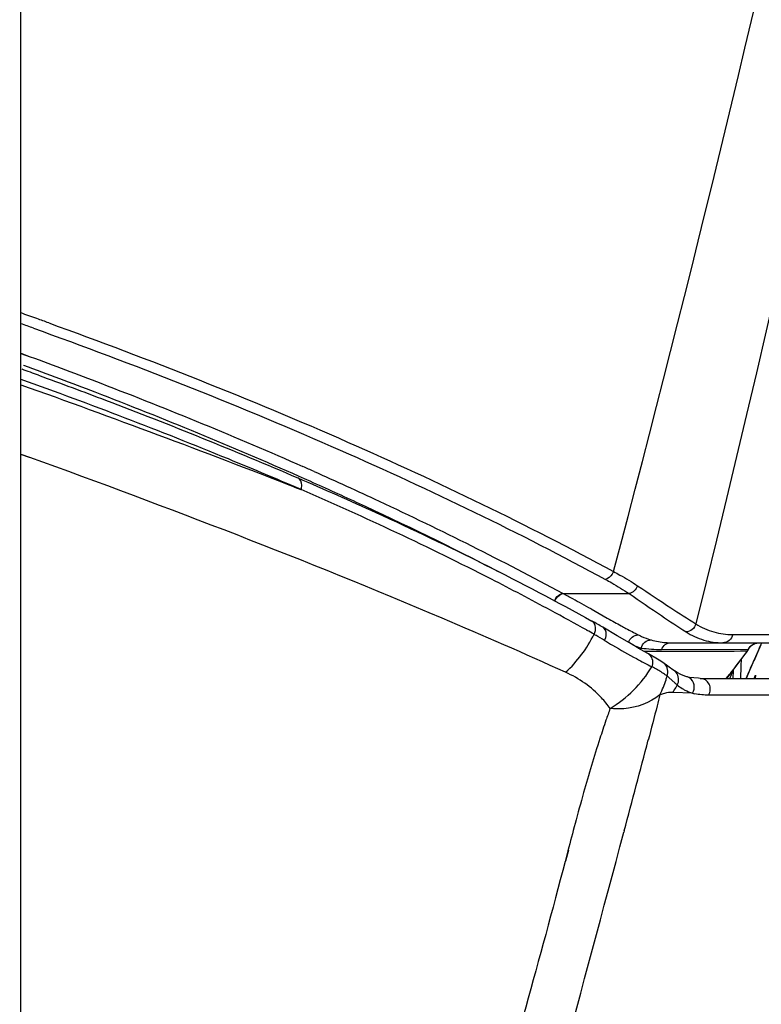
# Model space of a CAD drawing. Header units: millimetres. Extents: x 0 to 420, y 0 to 297.
# Tile 95 of 117: x 330.89 to 335.05, y 154.37 to 159.91. Entities that reach past the tile are written whole.
import ezdxf

# ---------------------------------------------------------------- set-up
doc = ezdxf.new("R2010")
doc.units = ezdxf.units.MM
doc.header["$LTSCALE"] = 23.1
doc.header["$PDMODE"] = 3
doc.header["$PDSIZE"] = 0.3125
doc.layers.get('0').update_dxf_attribs({"linetype": 'CONTINUOUS'})
doc.layers.get('Defpoints').update_dxf_attribs({"linetype": 'CONTINUOUS'})
doc.layers.add('06___PRT_ALL_SURFS', color=7, linetype='CONTINUOUS')
doc.layers.add('DIM_PILOTEES', color=7, linetype='CONTINUOUS')
doc.styles.get("Standard").update_dxf_attribs({"font": 'txt', "width": 0.7})
doc.dimstyles.new('DIMSTYLE_2', dxfattribs={"dimtxt": 2.5, "dimasz": 3.5, "dimexe": 2, "dimexo": 0, "dimtad": 1, "dimdec": 0, "dimlfac": 5, "dimdsep": 46, "dimtxsty": 'Standard', "dimblk": '_FILLED', "dimblk1": '_FILLED', "dimblk2": '_FILLED', "dimcen": 0.09, "dimazin": 2, "dimtp": 0.8, "dimtm": 0.8, "dimtfac": 1, "dimtdec": 0, "dimtofl": 0, "dimtmove": 0, "dimatfit": 3, "dimldrblk": '_FILLED', "dimfxl": 0, "dimtolj": 1, "dimarcsym": 0})
doc.dimstyles.new('DIMSTYLE_7', dxfattribs={"dimtxt": 2.5, "dimasz": 3.5, "dimexe": 2, "dimexo": 0, "dimgap": 2.5, "dimtad": 1, "dimdsep": 46, "dimtxsty": 'Standard', "dimblk": '_FILLED', "dimblk1": '_FILLED', "dimblk2": '_FILLED', "dimcen": 0.09, "dimazin": 2, "dimtp": 0.5, "dimtm": 0.5, "dimtfac": 1, "dimtofl": 0, "dimtmove": 0, "dimatfit": 3, "dimldrblk": '_FILLED', "dimfxl": 0, "dimtolj": 1, "dimarcsym": 0})

# ---------------------------------------------------------------- blocks, each defined once
blk = doc.blocks.new('_FILLED')
at = {"color": 0, "linetype": 'ByBlock'}
blk.add_solid([(0, 0), (-1, 0.1429), (-1, -0.1429)], dxfattribs=at)
blk = doc.blocks.new('*D5')
at = {"layer": 'DIM_PILOTEES', "color": 2, "linetype": 'Continuous'}
for p, q in [((332.4692, 242.223), (398.3912, 242.2232)), ((396.3912, 242.2232), (396.3913, 177.074)), ((396.3915, 111.9248), (396.3913, 177.074)), ((339.0076, 111.9246), (398.3915, 111.9248))]:
    blk.add_line(p, q, dxfattribs=at)
at = {"layer": 'DIM_PILOTEES', "color": 2, "linetype": 'Continuous', "xscale": 3.5, "yscale": 3.5, "zscale": 3.5}
for p, rotation in [((396.3912, 242.2232), 90.00015233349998), ((396.3915, 111.9248), 270.0001523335)]:
    blk.add_blockref('_FILLED', p, dxfattribs=dict(at, rotation=rotation))
at = {"layer": 'DIM_PILOTEES', "color": 2, "linetype": 'Continuous', "insert": (393.2663, 177.074), "char_height": 2.5, "width": 7.767857, "attachment_point": 2, "rotation": 90, "line_spacing_factor": 0.9}
blk.add_mtext('{\\ftxt;\\W0.0001;\\H0.0001;\\~}{\\ftxt;\\W2.0714285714;\\H2.5; }{\\ftxt;\\W0.0001;\\H0.0001;\\~}', dxfattribs=at)
blk = doc.blocks.new('*D14')
at = {"layer": 'Defpoints', "color": 0, "linetype": 'Continuous'}
for p in [(271.7552, 241.48), (318.6655, 194.5697), (271.7552, 147.6594), (365.5757, 147.6594)]:
    blk.add_point(p, dxfattribs=at)
at = {"layer": 'DIM_PILOTEES', "color": 0, "linetype": 'Continuous', "lineweight": -2}
for p, q in [((271.7552, 147.6594), (270.341, 146.2452)), ((365.5757, 147.6594), (366.99, 146.2452))]:
    blk.add_line(p, q, dxfattribs=at)
blk.add_arc((318.6655, 194.5697), 66.3412, 318.023138, 221.976862, dxfattribs=at)
at = {"layer": 'DIM_PILOTEES', "color": 0, "linetype": 'Continuous', "lineweight": -2, "xscale": 3.5, "yscale": 3.5, "zscale": 3.5}
for p, rotation in [((271.7552, 147.6594), 313.4884311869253), ((365.5757, 147.6594), 226.5115688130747)]:
    blk.add_blockref('_FILLED', p, dxfattribs=dict(at, rotation=rotation))
at = {"layer": 'DIM_PILOTEES', "color": 0, "linetype": 'Continuous', "insert": (323.275, 266.5968), "char_height": 2.5, "width": 14.285714, "attachment_point": 2, "rotation": 356.3382, "line_spacing_factor": 0.9}
blk.add_mtext('\\A1;{\\ftxt;\\W0.0001;\\H0.0001;\\~}{\\ftxt;\\W3.1428571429;\\H2.5; }{\\ftxt;\\W0.0001;\\H0.0001;\\~}{\\ftxt;\\W0.0001;\\H0.0001;\\~}{\\ftxt;\\W0.6666666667;\\H2.5; }{\\ftxt;\\W0.0001;\\H0.0001;\\~}', dxfattribs=at)

msp = doc.modelspace()

# ---------------------------------------------------------------- linework, layer by layer
at = {"color": 7, "linetype": 'Continuous'}
for p, q in [((330.892, 124.9635), (330.892, 195.1195)), ((330.9403, 157.4466), (330.892, 157.4642)), ((330.9424, 157.4467), (330.8936, 157.4643)), ((332.4665, 157.2665), (332.4284, 157.2826)), ((332.4665, 157.2665), (332.4288, 157.2828)), ((332.4295, 157.281), (332.4665, 157.2666)), ((332.4296, 157.2803), (332.4662, 157.2659)), ((334.1019, 156.5269), (334.1017, 156.527)), ((334.2424, 156.4443), (334.1618, 156.4923)), ((334.8923, 156.4512), (335.3325, 156.4514)), ((334.8368, 156.4051), (335.2767, 156.4051)), ((335.0511, 156.3938), (335.0317, 156.3499)), ((335.0417, 156.4051), (335.282, 156.4051)), ((335.0531, 156.4023), (335.0511, 156.3938)), ((334.4194, 156.3422), (334.3751, 156.3675)), ((334.4287, 156.3369), (334.4193, 156.3423)), ((334.4927, 156.3677), (334.9794, 156.3688)), ((334.8596, 156.2051), (334.9742, 156.356)), ((334.9729, 156.357), (334.9742, 156.356)), ((334.9794, 156.3688), (334.9813, 156.368)), ((335.0317, 156.3499), (335.0122, 156.306)), ((334.5125, 156.2846), (334.5073, 156.2883)), ((334.508, 156.2879), (334.5073, 156.2883)), ((334.9374, 156.2051), (334.9408, 156.2729)), ((334.9408, 156.2729), (334.9427, 156.3146)), ((334.9408, 156.2729), (334.9427, 156.3146)), ((334.5327, 156.2101), (334.5251, 156.217)), ((334.5794, 156.2374), (334.5647, 156.2466)), ((334.6346, 156.2143), (334.6345, 156.2143)), ((334.8575, 156.2052), (334.8737, 156.2267)), ((334.8575, 156.2051), (334.8738, 156.2266)), ((334.8754, 156.2051), (334.8958, 156.2498)), ((334.8958, 156.2498), (334.8938, 156.2051)), ((334.9926, 156.262), (334.9673, 156.2051)), ((335.0122, 156.2051), (335.0203, 156.2233)), ((335.0203, 156.2233), (335.0191, 156.2051)), ((334.5682, 156.178), (334.5327, 156.2101)), ((334.7099, 156.2051), (335.1393, 156.2051)), ((334.5565, 156.1259), (334.5642, 156.1382)), ((334.6656, 156.1221), (334.5568, 156.1257)), ((334.8978, 156.1101), (334.7566, 156.1106)), ((334.9693, 156.11), (334.8978, 156.1101)), ((335.1133, 156.1099), (334.9693, 156.11)), ((334.2824, 155.3476), (334.2803, 155.3397)), ((334.2828, 155.3482), (334.2807, 155.3403)), ((333.9701, 155.2383), (333.9528, 155.177)), ((333.9664, 155.236), (333.9585, 155.2057)), ((333.9585, 155.2057), (333.9506, 155.1754))]:
    msp.add_line(p, q, dxfattribs=at)
for points in [[(334.3751, 156.3675), (334.3119, 156.4038), (334.2424, 156.4443)], [(334.9813, 156.368), (334.9834, 156.3722), (334.9865, 156.3772), (334.9901, 156.3819), (334.9943, 156.3863), (334.9989, 156.3904), (335.0039, 156.394), (335.0093, 156.3972), (335.0151, 156.3999), (335.0211, 156.402), (335.0274, 156.4037), (335.034, 156.4047), (335.0406, 156.4051), (335.0417, 156.4051)], [(334.508, 156.2879), (334.4878, 156.3017), (334.4599, 156.3188), (334.4287, 156.3369)], [(334.5647, 156.2466), (334.5565, 156.2523), (334.5356, 156.2675), (334.5125, 156.2846)], [(334.6346, 156.2143), (334.6225, 156.218), (334.6006, 156.2265), (334.5794, 156.2374)], [(334.7099, 156.2051), (334.6998, 156.2053), (334.6741, 156.207), (334.6498, 156.2107), (334.6345, 156.2143)]]:
    msp.add_lwpolyline(points, dxfattribs=at)
for centre, radius, start, end in [((320.712, 129.6764), 30.0458, 69.99241, 70.18091), ((312.2896, 105.7008), 55.372, 68.6711, 70.36857), ((326.524, 142.9981), 15.4475, 60.74275, 61.60878), ((333.0962, 154.7165), 2.071, 59.0273, 60.9474), ((326.7441, 143.3929), 14.9954, 60.56573, 60.73933), ((335.6072, 159.0038), 2.9564, 239.6488, 239.855), ((335.8051, 159.0943), 3.1349, 238.6153, 239.5699), ((336.3192, 159.9677), 4.1483, 239.5571, 241.6846), ((287.5805, 177.3633), 51.8958, 336.00797, 336.16721), ((335.458, -90.4468), 246.8043, 90.112607, 90.246399), ((348.1827, 146.1955), 16.666, 142.43095, 142.99409), ((334.9234, 156.3918), 0.0605, 324.8353, 333.3718), ((334.9265, 156.3927), 0.0602, 322.4565, 335.7521), ((334.923, 156.3921), 0.061, 333.3688, 335.4916), ((334.9226, 156.3923), 0.0615, 335.4913, 337.6015), ((335.0316, 156.3433), 0.0581, 144.0945, 153.9666), ((336.4835, 160.2758), 4.4975, 241.7035, 242.3367), ((338.2921, 163.7278), 8.3946, 242.34227, 242.67245), ((334.1936, 155.779), 0.5486, 61.3391, 63.5104), ((287.2436, 177.513), 52.2644, 335.93992, 336.06099), ((333.9843, 156.3648), 0.5593, 342.5203, 344.7349), ((334.5317, 156.1981), 0.0586, 43.3927, 55.742), ((333.9963, 156.3609), 0.5467, 338.0315, 342.5309), ((334.7572, 156.391), 0.285, 231.75, 233.1748), ((334.7517, 156.3832), 0.2754, 233.1233, 240.5115), ((334.0134, 156.354), 0.5282, 332.7889, 338.03), ((334.5709, 155.8759), 0.252, 104.3199, 110.2946), ((334.7384, 156.3603), 0.249, 240.5858, 242.6312), ((334.7421, 156.3681), 0.2576, 242.6929, 252.7213), ((334.7596, 156.4765), 0.3666, 255.1406, 257.482), ((339.6375, 154.0906), 5.7716, 160.3074, 161.00456), ((230.9272, 182.9763), 106.9845, 345.034103, 345.316773), ((347.2477, 151.8583), 13.7035, 164.31685, 165.07172), ((365.0672, 147.1042), 32.1463, 165.06602, 165.3471), ((-1893.2465, 751.325), 2305.8784, 344.8856807, 345.0211076)]:
    msp.add_arc(centre, radius, start, end, dxfattribs=at)
for points, knots in [([(332.4288, 157.2828), (332.3057, 157.3356), (331.7984, 157.5484), (331.2845, 157.7451), (330.8929, 157.8859)], [0, 0, 0, 0, 0.243511, 1, 1, 1, 1]), ([(330.992, 157.9089), (331.1177, 157.8631), (331.6075, 157.681), (332.0923, 157.4855), (332.4492, 157.3316)], [0, 0, 0, 0, 0.256154, 1, 1, 1, 1]), ([(333.9537, 156.2391), (333.7233, 156.3435), (332.7322, 156.7769), (331.7217, 157.1649), (330.9424, 157.4467)], [0, 0, 0, 0, 0.233811, 1, 1, 1, 1]), ([(332.4491, 157.3316), (332.5956, 157.2686), (333.1558, 157.0203), (333.705, 156.7465), (334.1016, 156.5269)], [0, 0, 0, 0, 0.260234, 1, 1, 1, 1]), ([(333.8691, 156.5876), (333.7587, 156.6472), (333.2988, 156.8889), (332.8279, 157.1095), (332.4665, 157.2666)], [0, 0, 0, 0, 0.241415, 1, 1, 1, 1]), ([(334.1132, 156.4528), (334.1169, 156.4595), (334.1266, 156.4835), (334.118, 156.5176), (334.1018, 156.5268)], [0, 0, 0, 0, 0.290827, 1, 1, 1, 1]), ([(334.9845, 156.3774), (334.9909, 156.3863), (335.0088, 156.4005), (335.0309, 156.4051), (335.0417, 156.4051)], [0, 0, 0, 0, 0.501987, 1, 1, 1, 1]), ([(334.4274, 156.3363), (334.4261, 156.3374), (334.4235, 156.3394), (334.4207, 156.3411), (334.4192, 156.3419)], [0, 0, 0, 0, 0.503403, 1, 1, 1, 1]), ([(334.2035, 156.0354), (334.1887, 156.0567), (334.1209, 156.1413), (334.0286, 156.2051), (333.9537, 156.239)], [0, 0, 0, 0, 0.239381, 1, 1, 1, 1]), ([(334.5239, 156.2176), (334.519, 156.2209), (334.4979, 156.2371), (334.4749, 156.2506), (334.4568, 156.2604)], [0, 0, 0, 0, 0.223569, 1, 1, 1, 1]), ([(334.6493, 156.2079), (334.647, 156.2093), (334.6422, 156.2118), (334.6372, 156.2136), (334.6346, 156.2143)], [0, 0, 0, 0, 0.50029, 1, 1, 1, 1]), ([(334.581, 156.1671), (334.5789, 156.1688), (334.5745, 156.1725), (334.5703, 156.1762), (334.5681, 156.1782)], [0, 0, 0, 0, 0.487918, 1, 1, 1, 1]), ([(334.6656, 156.1221), (334.6747, 156.1353), (334.6827, 156.17), (334.6626, 156.1997), (334.6493, 156.2079)], [0, 0, 0, 0, 0.505897, 1, 1, 1, 1]), ([(334.7566, 156.1106), (334.7681, 156.1278), (334.7728, 156.1776), (334.73, 156.2051), (334.71, 156.2051)], [0, 0, 0, 0, 0.509082, 1, 1, 1, 1]), ([(334.4831, 156.1124), (334.4269, 156.0667), (334.3271, 156.0303), (334.229, 156.0326), (334.2035, 156.0355)], [0, 0, 0, 0, 0.738527, 1, 1, 1, 1]), ([(334.4831, 156.1124), (334.478, 156.0919), (334.4566, 156.0072), (334.4346, 155.9226), (334.4178, 155.8584)], [0, 0, 0, 0, 0.241298, 1, 1, 1, 1]), ([(334.1802, 155.9692), (334.1685, 155.935), (334.1235, 155.8004), (334.083, 155.6644), (334.0543, 155.5626)], [0, 0, 0, 0, 0.25513, 1, 1, 1, 1]), ([(333.9506, 155.1754), (333.8073, 154.6286), (333.517, 153.6019), (333.0318, 151.7995), (332.6886, 150.5444), (332.478, 149.7729)], [0, 0, 0, 0, 0.302852, 0.571576, 1, 1, 1, 1])]:
    msp.add_open_spline(points, degree=3, knots=knots, dxfattribs=at)
for points in [[(332.4707, 157.2913), (332.4707, 157.3065), (332.4632, 157.3256), (332.4492, 157.3316)], [(332.4665, 157.2665), (332.4692, 157.2745), (332.4707, 157.2829), (332.4707, 157.2913)], [(334.182, 156.4526), (334.182, 156.4674), (334.1746, 156.4846), (334.162, 156.4922)], [(333.9537, 156.2391), (334.0192, 156.2992), (334.0735, 156.3732), (334.1134, 156.4527)], [(334.1725, 156.4181), (334.156, 156.4281), (334.1392, 156.4376), (334.1226, 156.4473)], [(334.1725, 156.4181), (334.1784, 156.4285), (334.182, 156.4407), (334.182, 156.4526)], [(334.4384, 156.2701), (334.4475, 156.2905), (334.4443, 156.3217), (334.4274, 156.3363)], [(334.2035, 156.0355), (334.2979, 156.0931), (334.3814, 156.1752), (334.4383, 156.2701)], [(334.5239, 156.2176), (334.534, 156.2394), (334.5272, 156.2735), (334.508, 156.2879)], [(334.5808, 156.1672), (334.5931, 156.1876), (334.5906, 156.2211), (334.5742, 156.2384)], [(334.5642, 156.1382), (334.57, 156.1477), (334.5759, 156.1572), (334.5806, 156.1672)], [(334.5565, 156.1259), (334.5404, 156.1264), (334.5241, 156.1241), (334.5086, 156.1201)], [(334.7566, 156.1106), (334.7309, 156.1105), (334.7051, 156.113), (334.6801, 156.1186)]]:
    msp.add_open_spline(points, degree=3, dxfattribs=at)
at = {"layer": '06___PRT_ALL_SURFS', "color": 7, "linetype": 'Continuous'}
for p, q in [((330.9625, 158.1735), (331.0113, 158.1562)), ((330.9629, 158.1736), (331.0113, 158.1562)), ((330.892, 158.0322), (330.9443, 158.0134)), ((330.8926, 158.0324), (330.9443, 158.0134)), ((330.9061, 157.9666), (330.9077, 157.966)), ((330.9061, 157.9666), (330.9076, 157.966)), ((332.4535, 157.3418), (332.4979, 157.3226)), ((332.4541, 157.342), (332.4979, 157.3226)), ((333.9353, 156.6831), (333.9376, 156.6818)), ((333.9376, 156.6818), (334.3099, 156.6818)), ((334.0961, 156.595), (334.1872, 156.5442)), ((334.5455, 156.4051), (334.8368, 156.4051)), ((334.3615, 156.3753), (334.3783, 156.3754)), ((334.3615, 156.3753), (334.3783, 156.3754))]:
    msp.add_line(p, q, dxfattribs=at)
for centre, radius, start, end in [((224.201, 185.9887), 113.8262, 345.144418, 355.431269), ((320.5622, 129.2112), 30.8304, 70.24647, 70.42255), ((320.6682, 129.5065), 30.5167, 70.11267, 70.2464), ((320.5859, 129.3442), 30.6402, 70.20395, 70.34329), ((323.2072, 136.4093), 22.9427, 65.99786, 66.16741), ((329.564, 148.5312), 9.2499, 61.38986, 61.78191), ((327.6613, 145.0453), 13.2213, 60.87613, 61.38472), ((344.4836, 175.0029), 21.1362, 240.84698, 240.97437), ((338.9044, 164.9524), 9.641, 240.98597, 241.24385), ((334.4938, 156.7646), 0.4059, 246.2983, 253.465), ((334.4903, 157.186), 0.8183, 262.1292, 270.1659)]:
    msp.add_arc(centre, radius, start, end, dxfattribs=at)
for points, knots in [([(337.8843, 176.9071), (337.7634, 175.1889), (337.1364, 168.3304), (335.9275, 161.5235), (334.6853, 156.5112)], [0, 0, 0, 0, 0.250129, 1, 1, 1, 1]), ([(331.0113, 158.1562), (331.5766, 157.9516), (332.6506, 157.5268), (333.6915, 157.0247), (334.1776, 156.7612)], [0, 0, 0, 0, 0.520927, 1, 1, 1, 1]), ([(331.0491, 158.2032), (331.6157, 157.9982), (332.6921, 157.5726), (333.7353, 157.0695), (334.2225, 156.8056)], [0, 0, 0, 0, 0.52093, 1, 1, 1, 1]), ([(330.9443, 158.0134), (331.0771, 157.9646), (331.5929, 157.7705), (332.1029, 157.5612), (332.4776, 157.3957)], [0, 0, 0, 0, 0.256758, 1, 1, 1, 1]), ([(330.9077, 157.966), (331.0416, 157.9167), (331.5619, 157.7208), (332.0763, 157.5093), (332.4541, 157.342)], [0, 0, 0, 0, 0.256842, 1, 1, 1, 1]), ([(332.4979, 157.3226), (332.591, 157.2811), (332.9533, 157.1168), (333.3112, 156.9424), (333.5742, 156.8064)], [0, 0, 0, 0, 0.256063, 1, 1, 1, 1]), ([(332.5396, 157.3682), (332.6618, 157.3137), (333.1335, 157.0987), (333.5974, 156.8666), (333.9353, 156.6831)], [0, 0, 0, 0, 0.258108, 1, 1, 1, 1]), ([(334.2225, 156.8056), (334.2206, 156.8002), (334.2112, 156.7809), (334.1928, 156.7652), (334.1776, 156.7612)], [0, 0, 0, 0, 0.265742, 1, 1, 1, 1]), ([(334.2225, 156.8056), (334.2345, 156.7991), (334.2805, 156.7739), (334.3254, 156.7467), (334.3578, 156.7253)], [0, 0, 0, 0, 0.258934, 1, 1, 1, 1]), ([(334.1776, 156.7612), (334.1893, 156.7549), (334.2343, 156.7299), (334.2782, 156.703), (334.3099, 156.6818)], [0, 0, 0, 0, 0.258868, 1, 1, 1, 1]), ([(334.3578, 156.7253), (334.3538, 156.7146), (334.3409, 156.6954), (334.3205, 156.684), (334.3099, 156.6818)], [0, 0, 0, 0, 0.514227, 1, 1, 1, 1]), ([(334.3578, 156.7253), (334.4201, 156.6843), (334.5285, 156.6119), (334.6376, 156.5403), (334.6853, 156.5112)], [0, 0, 0, 0, 0.571403, 1, 1, 1, 1]), ([(333.8911, 156.6409), (333.8932, 156.646), (333.9027, 156.6644), (333.9205, 156.6793), (333.9353, 156.6831)], [0, 0, 0, 0, 0.266043, 1, 1, 1, 1]), ([(333.8934, 156.6397), (333.8954, 156.6448), (333.905, 156.6632), (333.9229, 156.678), (333.9376, 156.6818)], [0, 0, 0, 0, 0.265961, 1, 1, 1, 1]), ([(334.3099, 156.6818), (334.3708, 156.6406), (334.4768, 156.5677), (334.5834, 156.4955), (334.63, 156.4661)], [0, 0, 0, 0, 0.571686, 1, 1, 1, 1]), ([(334.2663, 156.5004), (334.275, 156.4956), (334.3066, 156.4783), (334.3384, 156.4614), (334.3617, 156.4496)], [0, 0, 0, 0, 0.276135, 1, 1, 1, 1]), ([(334.6853, 156.5112), (334.6818, 156.499), (334.6673, 156.4766), (334.6424, 156.4667), (334.63, 156.4661)], [0, 0, 0, 0, 0.5052, 1, 1, 1, 1]), ([(334.6853, 156.5112), (334.7165, 156.4918), (334.7835, 156.4612), (334.8565, 156.4512), (334.8923, 156.4512)], [0, 0, 0, 0, 0.506061, 1, 1, 1, 1]), ([(334.3071, 156.4065), (334.3108, 156.4182), (334.3253, 156.4397), (334.3497, 156.4491), (334.3617, 156.4496)], [0, 0, 0, 0, 0.506005, 1, 1, 1, 1]), ([(334.3617, 156.4496), (334.3675, 156.4467), (334.3908, 156.4355), (334.4151, 156.4265), (334.4336, 156.4211)], [0, 0, 0, 0, 0.253349, 1, 1, 1, 1]), ([(334.63, 156.4661), (334.6612, 156.4465), (334.7279, 156.4154), (334.801, 156.4051), (334.8368, 156.4051)], [0, 0, 0, 0, 0.506661, 1, 1, 1, 1]), ([(334.8923, 156.4512), (334.8895, 156.4386), (334.8756, 156.4147), (334.8494, 156.4051), (334.8368, 156.4051)], [0, 0, 0, 0, 0.507707, 1, 1, 1, 1]), ([(334.3783, 156.3754), (334.3815, 156.3878), (334.3956, 156.4109), (334.4212, 156.4208), (334.4336, 156.4211)], [0, 0, 0, 0, 0.507097, 1, 1, 1, 1]), ([(334.4336, 156.4211), (334.4606, 156.4133), (334.4982, 156.4064), (334.5359, 156.4051), (334.5455, 156.4051)], [0, 0, 0, 0, 0.746752, 1, 1, 1, 1]), ([(334.4927, 156.3677), (334.4968, 156.3784), (334.5112, 156.3977), (334.5343, 156.4051), (334.5455, 156.4051)], [0, 0, 0, 0, 0.506718, 1, 1, 1, 1])]:
    msp.add_open_spline(points, degree=3, knots=knots, dxfattribs=at)

# ---------------------------------------------------------------- dimensions: what is measured, and where the dimension line sits
at = {"layer": 'DIM_PILOTEES', "color": 2, "linetype": 'Continuous'}
dim = msp.add_angular_dim_3p(base=(271.7552, 241.48), center=(318.6655, 194.5697), p1=(365.5757, 147.6594), p2=(271.7552, 147.6594), text='{\\ftxt;\\W0.0001;\\H0.0001;\\~}{\\ftxt;\\W3.1428571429;\\H2.5; }{\\ftxt;\\W0.0001;\\H0.0001;\\~}{\\ftxt;\\W0.0001;\\H0.0001;\\~}{\\ftxt;\\W0.6666666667;\\H2.5; }{\\ftxt;\\W0.0001;\\H0.0001;\\~}', dimstyle='DIMSTYLE_7', dxfattribs=at)
dim.commit()
dim.dimension.update_dxf_attribs({"geometry": '*D14', "text_midpoint": (322.9024, 260.7754), "dimtype": 165})
dim = msp.add_linear_dim(base=(396.3915, 111.9248), p1=(332.4692, 242.223), p2=(339.0076, 111.9246), angle=270.0002, text='{\\ftxt;\\W0.0001;\\H0.0001;\\~}{\\ftxt;\\W2.0714285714;\\H2.5; }{\\ftxt;\\W0.0001;\\H0.0001;\\~}', dimstyle='DIMSTYLE_2', dxfattribs=at)
dim.commit()
dim.dimension.update_dxf_attribs({"geometry": '*D5', "text_midpoint": (396.3913, 176.7168), "dimtype": 160})

doc.saveas('drawing.dxf')
